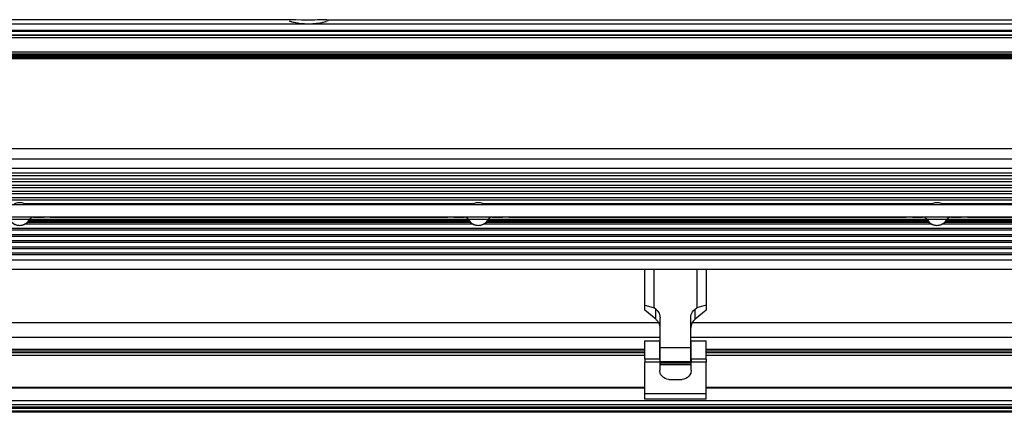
# Model space of a CAD drawing. Header units: millimetres. Extents: x -960 to 506, y 235 to 390.
# Tile 9 of 32: x -641 to -319, y 240 to 369. Entities that reach past the tile are written whole.
import ezdxf

# ---------------------------------------------------------------- set-up
doc = ezdxf.new("R2010")
doc.units = ezdxf.units.MM

# ---------------------------------------------------------------- blocks, each defined once
blk = doc.blocks.new('Gehaeuseblech-oben-S120__20', base_point=(-821.22, 264.82))
at = {"color": 1, "linetype": 'Continuous'}
for p, q in [((-284.23, 326.47), (-816.81, 326.47)), ((-431.63, 269.63), (-821.09, 269.63)), ((8.37, 269.63), (-420.65, 269.63)), ((-431.14, 264.82), (-821.22, 264.82)), ((8.86, 264.82), (-421.14, 264.82))]:
    blk.add_line(p, q, dxfattribs=at)
blk = doc.blocks.new('Fuehrung-S120__22', base_point=(-777.14, 355.87))
at = {"color": 7, "linetype": 'Continuous'}
for p, q in [((-551.83, 368.62), (-777.14, 368.62)), ((-552.47, 368.26), (-552.32, 368.2)), ((-552.09, 368.62), (-552.32, 368.61)), ((-552.32, 368.2), (-552.09, 368.11)), ((-551.83, 368.62), (-552.09, 368.62)), ((-551.89, 368.04), (-551.74, 368)), ((-551.53, 368.62), (-551.83, 368.62)), ((-551.74, 368), (-551.58, 367.95)), ((-551.58, 367.95), (-551.22, 367.86)), ((-551.16, 368.61), (-551.53, 368.62)), ((-551.22, 367.86), (-550.82, 367.77)), ((-550.3, 368.58), (-551.16, 368.61)), ((-550.82, 367.77), (-550.38, 367.68)), ((-550.38, 367.68), (-550.15, 367.63)), ((-548.49, 368.52), (-550.3, 368.58)), ((-550.15, 367.63), (-549.91, 367.59)), ((-549.91, 367.59), (-549.68, 367.56)), ((-549.68, 367.56), (-549.27, 367.5)), ((-549.27, 367.5), (-548.74, 367.43)), ((-548.74, 367.43), (-548.6, 367.42)), ((-548.6, 367.42), (-548.18, 367.38)), ((-547.63, 368.5), (-548.49, 368.52)), ((-548.18, 367.38), (-548.04, 367.37)), ((-548.04, 367.37), (-547.61, 367.34)), ((-547.03, 368.49), (-547.63, 368.5)), ((-547.61, 367.34), (-547.46, 367.33)), ((-547.46, 367.33), (-547.03, 367.31)), ((-546.15, 368.48), (-547.03, 368.49)), ((-547.03, 367.31), (-546.87, 367.3)), ((-546.87, 367.3), (-546.51, 367.29)), ((-546.51, 367.29), (-546.14, 367.29)), ((-544.95, 368.49), (-546.15, 368.48)), ((-546.14, 367.29), (-545.85, 367.29)), ((-545.85, 367.29), (-545.63, 367.3)), ((-545.63, 367.3), (-545.26, 367.31)), ((-545.26, 367.31), (-545.12, 367.31)), ((-545.12, 367.31), (-544.82, 367.33)), ((-544.1, 368.51), (-544.95, 368.49)), ((-544.82, 367.33), (-544.68, 367.34)), ((-544.68, 367.34), (-544.24, 367.37)), ((-544.24, 367.37), (-544.1, 367.38)), ((-543.25, 368.54), (-544.1, 368.51)), ((-544.1, 367.38), (-543.68, 367.42)), ((-543.68, 367.42), (-543.41, 367.45)), ((-543.41, 367.45), (-543.02, 367.5)), ((-541.33, 368.61), (-543.25, 368.54)), ((-543.02, 367.5), (-542.88, 367.52)), ((-542.88, 367.52), (-542.62, 367.55)), ((-542.62, 367.55), (-542.37, 367.59)), ((-542.37, 367.59), (-542.03, 367.65)), ((-542.03, 367.65), (-541.68, 367.72)), ((-541.68, 367.72), (-541.47, 367.77)), ((-541.47, 367.77), (-541.26, 367.81)), ((-540.8, 368.62), (-541.33, 368.61)), ((-541.26, 367.81), (-540.88, 367.91)), ((-540.88, 367.91), (-540.55, 368)), ((-540.44, 368.62), (-540.8, 368.62)), ((-540.55, 368), (-540.29, 368.08)), ((-540.2, 368.62), (-540.44, 368.62)), ((-540.44, 368.62), (-211.83, 368.62)), ((-539.91, 368.22), (-539.74, 368.3)), ((-777.14, 363.73), (364.86, 363.73)), ((-267.7, 355.87), (-777.14, 355.87))]:
    blk.add_line(p, q, dxfattribs=at)
at = {"color": 1, "linetype": 'Continuous'}
for p, q in [((364.86, 367.22), (-777.14, 367.22)), ((364.86, 365.07), (-777.14, 365.07)), ((364.86, 364.79), (-777.14, 364.79)), ((-777.14, 363.73), (364.86, 363.73)), ((364.86, 363.49), (-777.14, 363.49)), ((-777.14, 357.14), (-267.19, 357.14)), ((-777.14, 356.72), (-267.46, 356.72)), ((-777.14, 356.37), (-267.59, 356.37))]:
    blk.add_line(p, q, dxfattribs=at)
blk = doc.blocks.new('Gehäuserahmen-lang__24', base_point=(-815.18, 240.37))
at = {"color": 1, "linetype": 'Continuous'}
for p, q in [((402.89, 240.58), (-815.18, 240.58)), ((355.36, 240.37), (-815.18, 240.37))]:
    blk.add_line(p, q, dxfattribs=at)
at = {"color": 7, "linetype": 'Continuous'}
blk.add_line((355.36, 240.37), (-706.68, 240.37), dxfattribs=at)
blk = doc.blocks.new('Rahmen-lang-S120__25', base_point=(-815.18, 260.47))
at = {"color": 7, "linetype": 'Continuous'}
for p, q in [((-815.18, 260.97), (-436.14, 260.97)), ((-431.29, 260.97), (-431.14, 260.97)), ((-416.14, 260.97), (3.86, 260.97))]:
    blk.add_line(p, q, dxfattribs=at)
at = {"color": 1, "linetype": 'Continuous'}
for p, q in [((-815.18, 260.47), (-436.14, 260.47)), ((-431.29, 260.47), (-431.14, 260.47)), ((-416.14, 260.47), (3.86, 260.47))]:
    blk.add_line(p, q, dxfattribs=at)
blk = doc.blocks.new('Dekorleiste-S120_1__26', base_point=(-777.14, 357.16))
at = {"color": 1, "linetype": 'Continuous'}
for p, q in [((-777.14, 362.83), (364.86, 362.83)), ((-777.14, 358.1), (-266.04, 358.1)), ((-777.14, 357.5), (-266.85, 357.5)), ((-267.18, 357.16), (-777.14, 357.16))]:
    blk.add_line(p, q, dxfattribs=at)
at = {"color": 7, "linetype": 'Continuous'}
blk.add_line((-777.14, 362.83), (364.86, 362.83), dxfattribs=at)
blk = doc.blocks.new('Rahmendeckel-bearb__1__27', base_point=(-815.18, 240.76))
at = {"color": 7, "linetype": 'Continuous'}
for p, q in [((-436.14, 259.77), (-815.18, 259.77)), ((-431.14, 259.77), (-431.29, 259.77)), ((3.86, 259.77), (-416.14, 259.77)), ((-815.18, 240.76), (402.89, 240.76))]:
    blk.add_line(p, q, dxfattribs=at)
at = {"color": 1, "linetype": 'Continuous'}
for p, q in [((-814.64, 259.08), (-436.14, 259.08)), ((-431.29, 259.08), (-431.14, 259.08)), ((-416.14, 259.08), (3.86, 259.08)), ((-436.14, 248.47), (-814.64, 248.47)), ((-436.14, 248.26), (-814.64, 248.26)), ((3.86, 248.47), (-416.14, 248.47)), ((3.86, 248.26), (-416.14, 248.26)), ((-814.64, 244.27), (402.36, 244.27)), ((402.36, 242.8), (-814.64, 242.8)), ((402.36, 242.01), (-814.64, 242.01)), ((402.36, 241.58), (-814.64, 241.58)), ((402.36, 240.78), (-814.64, 240.78))]:
    blk.add_line(p, q, dxfattribs=at)
blk = doc.blocks.new('Scharnierband__32', base_point=(-436.14, 256))
at = {"color": 7, "linetype": 'Continuous'}
for p, q in [((-436.14, 275.36), (-436.14, 287.23)), ((-433.14, 274.54), (-433.14, 287.04)), ((-419.14, 287.04), (-419.14, 274.54)), ((-416.14, 287.23), (-416.14, 275.36)), ((-436.14, 273.79), (-436.14, 275.36)), ((-436.14, 275.36), (-433.45, 274.62)), ((-432.61, 270.81), (-436.14, 273.79)), ((-433.45, 274.62), (-433.14, 274.54)), ((-432.61, 274.1), (-433.14, 274.54)), ((-432.61, 274.1), (-432.45, 273.97)), ((-432.45, 273.97), (-432.08, 273.59)), ((-420.21, 273.59), (-419.83, 273.97)), ((-419.83, 273.97), (-419.68, 274.1)), ((-419.68, 274.1), (-419.14, 274.54)), ((-416.14, 273.79), (-419.68, 270.81)), ((-416.14, 275.36), (-419.14, 274.54)), ((-416.14, 275.36), (-416.14, 273.79)), ((-432.08, 273.59), (-431.77, 273.19)), ((-431.77, 273.19), (-431.51, 272.75)), ((-431.51, 272.75), (-431.32, 272.3)), ((-431.32, 272.3), (-431.2, 271.83)), ((-431.2, 271.83), (-431.14, 271.23)), ((-431.14, 261.48), (-431.14, 271.23)), ((-421.14, 271.23), (-421.09, 271.83)), ((-421.14, 261.48), (-421.14, 271.23)), ((-421.09, 271.83), (-420.97, 272.3)), ((-420.97, 272.3), (-420.78, 272.75)), ((-420.78, 272.75), (-420.52, 273.19)), ((-420.52, 273.19), (-420.21, 273.59)), ((-431.14, 256.89), (-431.14, 261.48)), ((-421.14, 256.89), (-421.14, 261.48)), ((-431.14, 256.89), (-431.14, 256.5)), ((-431.14, 256.5), (-431.14, 256)), ((-431.14, 256), (-421.14, 256)), ((-421.14, 256.89), (-421.14, 256.5)), ((-421.14, 256.5), (-421.14, 256))]:
    blk.add_line(p, q, dxfattribs=at)
at = {"color": 1, "linetype": 'Continuous'}
for p, q in [((-432.61, 270.81), (-432.61, 274.1)), ((-419.68, 270.81), (-419.68, 274.1)), ((-421.14, 261.48), (-431.14, 261.48)), ((-421.14, 256.89), (-431.14, 256.89)), ((-431.14, 256.5), (-421.14, 256.5))]:
    blk.add_line(p, q, dxfattribs=at)
at = {"color": 7, "linetype": 'Continuous'}
for points in [[(-431.14, 267.82), (-431.24, 268.64), (-431.52, 269.44), (-431.99, 270.17), (-432.61, 270.81)], [(-419.68, 270.81), (-420.3, 270.17), (-420.76, 269.44), (-421.05, 268.64), (-421.14, 267.82)]]:
    blk.add_spline(points, degree=3, dxfattribs=at)
blk = doc.blocks.new('Zapfenschraube__33', base_point=(-421.14, 257.62))
at = {"color": 7, "linetype": 'Continuous'}
for p, q in [((-420.99, 261.62), (-421.14, 261.62)), ((-420.99, 257.62), (-421.14, 257.62))]:
    blk.add_line(p, q, dxfattribs=at)
blk = doc.blocks.new('Scharnier-Lager__34', base_point=(-436.14, 244.62))
at = {"color": 7, "linetype": 'Continuous'}
for p, q in [((-436.14, 257.69), (-436.14, 263.72)), ((-436.14, 263.72), (-431.29, 263.72)), ((-431.29, 257.69), (-431.29, 263.72)), ((-420.99, 257.69), (-420.99, 263.72)), ((-420.99, 263.72), (-416.14, 263.72)), ((-416.14, 257.69), (-416.14, 263.72)), ((-436.14, 257.69), (-436.14, 256.72)), ((-431.29, 257.69), (-431.29, 256.72)), ((-420.99, 257.69), (-420.99, 256.72)), ((-416.14, 257.69), (-416.14, 256.72)), ((-436.14, 246.41), (-436.14, 256.72)), ((-431.29, 256.72), (-431.29, 254.12)), ((-420.99, 254.12), (-420.99, 256.72)), ((-416.14, 246.41), (-416.14, 256.72)), ((-431.28, 253.81), (-431.29, 254.12)), ((-431.15, 253.2), (-431.28, 253.81)), ((-430.89, 252.62), (-431.15, 253.2)), ((-430.52, 252.12), (-430.89, 252.62)), ((-430.06, 251.7), (-430.52, 252.12)), ((-429.51, 251.38), (-430.06, 251.7)), ((-428.92, 251.19), (-429.51, 251.38)), ((-428.29, 251.12), (-428.92, 251.19)), ((-423.37, 251.19), (-423.99, 251.12)), ((-422.77, 251.38), (-423.37, 251.19)), ((-422.23, 251.7), (-422.77, 251.38)), ((-421.76, 252.12), (-422.23, 251.7)), ((-421.4, 252.62), (-421.76, 252.12)), ((-421.14, 253.2), (-421.4, 252.62)), ((-421.01, 253.81), (-421.14, 253.2)), ((-420.99, 254.12), (-421.01, 253.81)), ((-428.29, 251.12), (-423.99, 251.12)), ((-436.14, 244.62), (-436.14, 246.41)), ((-416.14, 244.62), (-416.14, 246.41)), ((-416.14, 244.62), (-436.14, 244.62))]:
    blk.add_line(p, q, dxfattribs=at)
at = {"color": 1, "linetype": 'Continuous'}
for p, q in [((-431.29, 257.69), (-436.14, 257.69)), ((-416.14, 257.69), (-420.99, 257.69)), ((-431.29, 256.72), (-436.14, 256.72)), ((-416.14, 256.72), (-420.99, 256.72)), ((-416.14, 246.41), (-436.14, 246.41))]:
    blk.add_line(p, q, dxfattribs=at)
blk = doc.blocks.new('Scharnier-kpl___35', base_point=(-436.14, 244.62))
for name, p in [('Scharnierband__32', (-436.14, 256)), ('Scharnier-Lager__34', (-436.14, 244.62)), ('Zapfenschraube__33', (-421.14, 257.62))]:
    blk.add_blockref(name, p)
blk = doc.blocks.new('Gehaeuse-kpl_-S120__46', base_point=(-877.34, 235.31))
for name, p in [('Fuehrung-S120__22', (-777.14, 355.87)), ('Dekorleiste-S120_1__26', (-777.14, 357.16)), ('Gehaeuseblech-oben-S120__20', (-821.22, 264.82)), ('Scharnier-kpl___35', (-436.14, 244.62)), ('Rahmen-lang-S120__25', (-815.18, 260.47)), ('Rahmendeckel-bearb__1__27', (-815.18, 240.76)), ('Gehäuserahmen-lang__24', (-815.18, 240.37))]:
    blk.add_blockref(name, p)
blk = doc.blocks.new('Haltebuegel__47', base_point=(-902.62, 286.83))
at = {"color": 7, "linetype": 'Continuous'}
for p, q in [((-806.62, 323.13), (-219.2, 323.13)), ((-637.54, 303.08), (-493.7, 303.08)), ((-487.54, 303.08), (-343.7, 303.08)), ((-337.54, 303.08), (-226.11, 303.08)), ((-806.62, 287.11), (-219.03, 287.11))]:
    blk.add_line(p, q, dxfattribs=at)
at = {"color": 1, "linetype": 'Continuous'}
for p, q in [((-806.62, 320.13), (-222.44, 320.13)), ((-223.8, 318.44), (-806.62, 318.44)), ((-806.62, 317.78), (-224.27, 317.78)), ((-225.08, 316.48), (-806.62, 316.48)), ((-806.62, 315.82), (-225.45, 315.82)), ((-226.13, 314.44), (-806.62, 314.44)), ((-806.62, 313.78), (-226.41, 313.78)), ((-226.9, 312.48), (-806.62, 312.48)), ((-806.62, 311.82), (-227.12, 311.82)), ((-226.86, 310.44), (-806.62, 310.44)), ((-806.62, 309.78), (-226.16, 309.78)), ((-492.22, 308.48), (-639.02, 308.48)), ((-342.22, 308.48), (-489.02, 308.48)), ((-224.76, 308.48), (-339.02, 308.48)), ((-493.47, 302.78), (-637.77, 302.78)), ((-493.88, 303.38), (-637.36, 303.38)), ((-343.47, 302.78), (-487.77, 302.78)), ((-343.88, 303.38), (-487.36, 303.38)), ((-226.5, 302.78), (-337.77, 302.78)), ((-225.71, 303.38), (-337.36, 303.38)), ((-806.62, 300.48), (-227.62, 300.48)), ((-227.47, 299.82), (-806.62, 299.82)), ((-492.19, 301.78), (-639.05, 301.78)), ((-638.09, 302.44), (-493.15, 302.44)), ((-342.19, 301.78), (-489.05, 301.78)), ((-488.09, 302.44), (-343.15, 302.44)), ((-227.83, 301.78), (-339.05, 301.78)), ((-338.09, 302.44), (-226.96, 302.44)), ((-806.62, 298.44), (-227.09, 298.44)), ((-226.87, 297.78), (-806.62, 297.78)), ((-806.62, 296.48), (-226.37, 296.48)), ((-226.08, 295.82), (-806.62, 295.82)), ((-806.62, 294.44), (-225.39, 294.44)), ((-225.02, 293.78), (-806.62, 293.78)), ((-806.62, 292.48), (-224.19, 292.48)), ((-223.72, 291.82), (-806.62, 291.82)), ((-806.62, 290.13), (-222.34, 290.13)), ((-806.62, 287.11), (-219.03, 287.11))]:
    blk.add_line(p, q, dxfattribs=at)
blk = doc.blocks.new('Tragblech__53', base_point=(-802.62, 301.41))
at = {"color": 7, "linetype": 'Continuous'}
for p, q in [((-802.62, 304.13), (-802.54, 306.13)), ((-801.74, 306.13), (-782.06, 306.15)), ((-770.9, 307.11), (-770.89, 307.99)), ((-770.9, 306.07), (-770.9, 307.11)), ((-770.9, 304.74), (-770.9, 306.07)), ((-770.89, 308.26), (-225.44, 308.28)), ((-770.89, 307.99), (-770.89, 308.26)), ((-225.28, 308.28), (-225.44, 308.28)), ((-225.44, 306.23), (-223.84, 306.23)), ((-225.44, 306.23), (-225.28, 306.18)), ((-225.28, 306.18), (-225.44, 306.23)), ((-224.58, 308.28), (-225.1, 308.28)), ((-225.03, 306.18), (-223.84, 306.23)), ((-223.84, 306.23), (-225.03, 306.18)), ((-782.06, 304.15), (-801.74, 304.13)), ((-799.62, 304.13), (-771.12, 304.13)), ((-770.89, 304.37), (-770.9, 304.74)), ((-768.62, 304.13), (-765.18, 304.13)), ((-756.06, 304.14), (-752.62, 304.13)), ((-750.12, 304.13), (-651.12, 304.13)), ((-648.62, 304.13), (-645.18, 304.14)), ((-636.06, 304.13), (-632.62, 304.13)), ((-630.12, 304.13), (-501.12, 304.13)), ((-498.62, 304.13), (-495.18, 304.14)), ((-486.06, 304.14), (-482.62, 304.13)), ((-480.12, 304.13), (-351.12, 304.13)), ((-348.62, 304.13), (-345.18, 304.13)), ((-336.06, 304.13), (-332.62, 304.13)), ((-330.12, 304.13), (-224.75, 304.13)), ((-225.44, 304.18), (-225.28, 304.18)), ((-225.1, 304.18), (-224.75, 304.13))]:
    blk.add_line(p, q, dxfattribs=at)
at = {"color": 1, "linetype": 'Continuous'}
for p, q in [((-801.74, 304.13), (-801.74, 306.13)), ((-782.06, 306.15), (-782.06, 304.15)), ((-771.45, 306.16), (-771.45, 304.16)), ((-771.45, 304.16), (-771.45, 306.16)), ((-225.28, 308.28), (-225.28, 306.18)), ((-225.28, 306.18), (-225.28, 304.18)), ((-225.1, 308.28), (-225.03, 306.18)), ((-225.03, 306.18), (-225.1, 304.18)), ((-225.44, 304.18), (-770.89, 304.16))]:
    blk.add_line(p, q, dxfattribs=at)
at = {"color": 7, "linetype": 'Continuous'}
for points in [[(-801.74, 306.13), (-802.11, 306.13), (-802.39, 306.13), (-802.52, 306.13), (-802.54, 306.13)], [(-771.45, 306.16), (-774.38, 306.16), (-777.19, 306.16), (-779.78, 306.16), (-782.06, 306.15)], [(-771.45, 306.16), (-771.3, 306.16), (-771.18, 306.16), (-770.99, 306.11), (-770.9, 306.07)], [(-758.66, 308.28), (-759.27, 308.59), (-759.94, 308.78), (-760.62, 308.84), (-761.31, 308.78), (-761.97, 308.59), (-762.58, 308.28)], [(-638.66, 308.28), (-639.27, 308.59), (-639.94, 308.78), (-640.62, 308.84), (-641.31, 308.78), (-641.97, 308.59), (-642.58, 308.28)], [(-488.66, 308.28), (-489.27, 308.59), (-489.94, 308.78), (-490.62, 308.84), (-491.31, 308.78), (-491.97, 308.59), (-492.58, 308.28)], [(-338.66, 308.28), (-339.27, 308.59), (-339.94, 308.78), (-340.62, 308.84), (-341.31, 308.78), (-341.97, 308.59), (-342.58, 308.28)], [(-225.44, 308.28), (-225.44, 308.26), (-225.47, 308.06), (-225.49, 307.69), (-225.51, 307.26), (-225.52, 306.77), (-225.52, 306.24), (-225.52, 305.71), (-225.51, 305.21), (-225.49, 304.78), (-225.47, 304.41), (-225.44, 304.21), (-225.44, 304.18)], [(-225.28, 308.28), (-225.19, 308.28), (-225.1, 308.28)], [(-225.28, 306.18), (-225.15, 306.18), (-225.03, 306.18)], [(-225.28, 306.18), (-225.15, 306.18), (-225.03, 306.18)], [(-799.62, 304.13), (-800.4, 304.13), (-801.12, 304.13), (-801.74, 304.13), (-802.22, 304.13), (-802.52, 304.13), (-802.62, 304.13), (-802.6, 304.13), (-802.43, 304.13), (-802.1, 304.13), (-801.74, 304.13)], [(-771.45, 304.16), (-774.38, 304.16), (-777.19, 304.16), (-779.78, 304.16), (-782.06, 304.15)], [(-771.45, 304.16), (-771.23, 304.14), (-771.12, 304.13), (-771, 304.14), (-770.89, 304.16)], [(-771.12, 304.13), (-771, 304.14), (-770.89, 304.16), (-770.81, 304.14), (-770.73, 304.13)], [(-768.62, 304.13), (-769.14, 304.13), (-769.62, 304.13), (-770.03, 304.13), (-770.35, 304.13), (-770.61, 304.13), (-770.73, 304.13)], [(-763.86, 303.35), (-764.1, 303.68), (-764.42, 303.92), (-764.78, 304.08), (-765.18, 304.13)], [(-763.86, 303.35), (-764.1, 303.68), (-764.42, 303.92), (-764.78, 304.08), (-765.18, 304.13)], [(-763.86, 303.35), (-764.1, 303.68), (-764.42, 303.92), (-764.78, 304.08), (-765.18, 304.13)], [(-763.86, 303.35), (-763.41, 302.71), (-762.83, 302.17), (-762.16, 301.77), (-761.41, 301.52), (-760.62, 301.43), (-759.84, 301.52), (-759.09, 301.77), (-758.41, 302.17), (-757.83, 302.71), (-757.38, 303.36)], [(-763.86, 303.35), (-763.41, 302.71), (-762.83, 302.17), (-762.16, 301.77), (-761.41, 301.52), (-760.62, 301.43), (-759.84, 301.52), (-759.09, 301.77), (-758.41, 302.17), (-757.83, 302.71), (-757.38, 303.36)], [(-763.86, 303.35), (-763.41, 302.71), (-762.83, 302.17), (-762.16, 301.77), (-761.41, 301.52), (-760.62, 301.43), (-759.84, 301.52), (-759.09, 301.77), (-758.41, 302.17), (-757.83, 302.71), (-757.38, 303.36)], [(-756.06, 304.14), (-756.46, 304.09), (-756.83, 303.93), (-757.14, 303.68), (-757.38, 303.36)], [(-756.06, 304.14), (-756.46, 304.09), (-756.83, 303.93), (-757.14, 303.68), (-757.38, 303.36)], [(-756.06, 304.14), (-756.46, 304.09), (-756.83, 303.93), (-757.14, 303.68), (-757.38, 303.36)], [(-750.62, 304.13), (-750.65, 304.13), (-750.84, 304.13), (-751.2, 304.13), (-751.62, 304.13), (-752.1, 304.13), (-752.62, 304.13)], [(-750.62, 304.13), (-750.52, 304.13), (-750.37, 304.13), (-750.22, 304.13), (-750.12, 304.13)], [(-651.12, 304.13), (-651.02, 304.13), (-650.87, 304.13), (-650.79, 304.13), (-650.72, 304.13), (-650.65, 304.13), (-650.64, 304.13)], [(-648.62, 304.13), (-649.14, 304.13), (-649.62, 304.13), (-650.04, 304.13), (-650.41, 304.13), (-650.61, 304.13), (-650.64, 304.13)], [(-643.86, 303.36), (-644.1, 303.68), (-644.42, 303.93), (-644.78, 304.09), (-645.18, 304.14)], [(-643.86, 303.36), (-644.1, 303.68), (-644.42, 303.93), (-644.78, 304.09), (-645.18, 304.14)], [(-643.86, 303.36), (-644.1, 303.68), (-644.42, 303.93), (-644.78, 304.09), (-645.18, 304.14)], [(-643.86, 303.36), (-643.41, 302.71), (-642.83, 302.17), (-642.16, 301.77), (-641.41, 301.52), (-640.62, 301.43), (-639.84, 301.52), (-639.12, 301.76), (-638.45, 302.16), (-637.82, 302.74), (-637.38, 303.35)], [(-643.86, 303.36), (-643.41, 302.71), (-642.83, 302.17), (-642.16, 301.77), (-641.41, 301.52), (-640.62, 301.43), (-639.84, 301.52), (-639.12, 301.76), (-638.45, 302.16), (-637.82, 302.74), (-637.38, 303.35)], [(-643.86, 303.36), (-643.41, 302.71), (-642.83, 302.17), (-642.16, 301.77), (-641.41, 301.52), (-640.62, 301.43), (-639.84, 301.52), (-639.12, 301.76), (-638.45, 302.16), (-637.82, 302.74), (-637.38, 303.35)], [(-636.06, 304.13), (-636.46, 304.08), (-636.83, 303.92), (-637.14, 303.68), (-637.38, 303.35)], [(-636.06, 304.13), (-636.46, 304.08), (-636.83, 303.92), (-637.14, 303.68), (-637.38, 303.35)], [(-636.06, 304.13), (-636.46, 304.08), (-636.83, 303.92), (-637.14, 303.68), (-637.38, 303.35)], [(-630.62, 304.13), (-630.65, 304.13), (-630.84, 304.13), (-631.2, 304.13), (-631.62, 304.13), (-632.1, 304.13), (-632.62, 304.13)], [(-630.62, 304.13), (-630.52, 304.13), (-630.37, 304.13), (-630.28, 304.13), (-630.12, 304.13)], [(-501.12, 304.13), (-501.02, 304.13), (-500.87, 304.13), (-500.79, 304.13), (-500.72, 304.13), (-500.65, 304.13), (-500.64, 304.13)], [(-498.62, 304.13), (-499.14, 304.13), (-499.62, 304.13), (-500.04, 304.13), (-500.41, 304.13), (-500.61, 304.13), (-500.64, 304.13)], [(-493.86, 303.35), (-494.1, 303.68), (-494.42, 303.93), (-494.83, 304.09), (-495.18, 304.14)], [(-493.86, 303.35), (-494.1, 303.68), (-494.42, 303.93), (-494.83, 304.09), (-495.18, 304.14)], [(-493.86, 303.35), (-494.1, 303.68), (-494.42, 303.93), (-494.83, 304.09), (-495.18, 304.14)], [(-493.86, 303.35), (-493.41, 302.71), (-492.83, 302.17), (-492.16, 301.77), (-491.41, 301.52), (-490.62, 301.43), (-489.84, 301.52), (-489.09, 301.77), (-488.41, 302.17), (-487.83, 302.71), (-487.38, 303.35)], [(-493.86, 303.35), (-493.41, 302.71), (-492.83, 302.17), (-492.16, 301.77), (-491.41, 301.52), (-490.62, 301.43), (-489.84, 301.52), (-489.09, 301.77), (-488.41, 302.17), (-487.83, 302.71), (-487.38, 303.35)], [(-493.86, 303.35), (-493.41, 302.71), (-492.83, 302.17), (-492.16, 301.77), (-491.41, 301.52), (-490.62, 301.43), (-489.84, 301.52), (-489.09, 301.77), (-488.41, 302.17), (-487.83, 302.71), (-487.38, 303.35)], [(-486.06, 304.14), (-486.41, 304.09), (-486.83, 303.92), (-487.14, 303.68), (-487.38, 303.35)], [(-486.06, 304.14), (-486.41, 304.09), (-486.83, 303.92), (-487.14, 303.68), (-487.38, 303.35)], [(-486.06, 304.14), (-486.41, 304.09), (-486.83, 303.92), (-487.14, 303.68), (-487.38, 303.35)], [(-480.62, 304.13), (-480.65, 304.13), (-480.84, 304.13), (-481.2, 304.13), (-481.62, 304.13), (-482.1, 304.13), (-482.62, 304.13)], [(-480.62, 304.13), (-480.52, 304.13), (-480.37, 304.13), (-480.22, 304.13), (-480.12, 304.13)], [(-351.12, 304.13), (-351.02, 304.13), (-350.87, 304.13), (-350.79, 304.13), (-350.72, 304.13), (-350.65, 304.13), (-350.64, 304.13)], [(-348.62, 304.13), (-349.14, 304.13), (-349.62, 304.13), (-350.04, 304.13), (-350.41, 304.13), (-350.61, 304.13), (-350.64, 304.13)], [(-343.86, 303.35), (-344.1, 303.68), (-344.42, 303.93), (-344.78, 304.09), (-345.18, 304.13)], [(-343.86, 303.35), (-344.1, 303.68), (-344.42, 303.93), (-344.78, 304.09), (-345.18, 304.13)], [(-343.86, 303.35), (-344.1, 303.68), (-344.42, 303.93), (-344.78, 304.09), (-345.18, 304.13)], [(-343.86, 303.35), (-343.41, 302.71), (-342.83, 302.17), (-342.16, 301.77), (-341.41, 301.52), (-340.62, 301.43), (-339.84, 301.52), (-339.09, 301.77), (-338.41, 302.17), (-337.83, 302.71), (-337.38, 303.35)], [(-343.86, 303.35), (-343.41, 302.71), (-342.83, 302.17), (-342.16, 301.77), (-341.41, 301.52), (-340.62, 301.43), (-339.84, 301.52), (-339.09, 301.77), (-338.41, 302.17), (-337.83, 302.71), (-337.38, 303.35)], [(-343.86, 303.35), (-343.41, 302.71), (-342.83, 302.17), (-342.16, 301.77), (-341.41, 301.52), (-340.62, 301.43), (-339.84, 301.52), (-339.09, 301.77), (-338.41, 302.17), (-337.83, 302.71), (-337.38, 303.35)], [(-336.06, 304.13), (-336.46, 304.08), (-336.83, 303.92), (-337.14, 303.68), (-337.38, 303.35)], [(-336.06, 304.13), (-336.46, 304.08), (-336.83, 303.92), (-337.14, 303.68), (-337.38, 303.35)], [(-336.06, 304.13), (-336.46, 304.08), (-336.83, 303.92), (-337.14, 303.68), (-337.38, 303.35)], [(-330.62, 304.13), (-330.65, 304.13), (-330.84, 304.13), (-331.2, 304.13), (-331.62, 304.13), (-332.1, 304.13), (-332.62, 304.13)], [(-330.62, 304.13), (-330.52, 304.13), (-330.37, 304.13), (-330.22, 304.13), (-330.12, 304.13)], [(-225.28, 304.18), (-225.19, 304.18), (-225.1, 304.18)]]:
    blk.add_spline(points, degree=3, dxfattribs=at)
at = {"color": 1, "linetype": 'Continuous'}
for points in [[(-756.06, 304.14), (-756.23, 304.14), (-756.57, 304.14), (-757.06, 304.15), (-757.78, 304.15), (-758.64, 304.15), (-759.61, 304.15), (-760.62, 304.15), (-761.64, 304.15), (-762.6, 304.15), (-763.46, 304.15), (-764.18, 304.15), (-764.67, 304.14), (-765.02, 304.13), (-765.18, 304.13)], [(-763.86, 303.35), (-764.1, 303.68), (-764.42, 303.92), (-764.78, 304.08), (-765.18, 304.13)], [(-757.38, 303.36), (-757.49, 303.36), (-757.81, 303.37), (-758.33, 303.37), (-759, 303.37), (-759.78, 303.37), (-760.62, 303.37), (-761.46, 303.37), (-762.24, 303.37), (-762.91, 303.37), (-763.43, 303.37), (-763.75, 303.36), (-763.86, 303.35)], [(-763.86, 303.35), (-763.48, 302.78), (-763.04, 302.35), (-762.54, 301.97), (-761.95, 301.69), (-761.28, 301.5), (-760.62, 301.44)], [(-760.62, 301.44), (-759.96, 301.5), (-759.29, 301.69), (-758.7, 301.97), (-758.2, 302.35), (-757.76, 302.78), (-757.38, 303.36)], [(-756.06, 304.14), (-756.46, 304.09), (-756.83, 303.93), (-757.14, 303.68), (-757.38, 303.36)], [(-636.06, 304.13), (-636.23, 304.13), (-636.57, 304.14), (-637.06, 304.15), (-637.78, 304.15), (-638.64, 304.15), (-639.61, 304.15), (-640.62, 304.15), (-641.64, 304.15), (-642.6, 304.15), (-643.46, 304.15), (-644.18, 304.15), (-644.67, 304.14), (-645.02, 304.14), (-645.18, 304.14)], [(-643.86, 303.36), (-644.1, 303.68), (-644.42, 303.93), (-644.78, 304.09), (-645.18, 304.14)], [(-637.38, 303.35), (-637.49, 303.36), (-637.81, 303.37), (-638.33, 303.37), (-639, 303.37), (-639.78, 303.37), (-640.62, 303.37), (-641.46, 303.37), (-642.24, 303.37), (-642.91, 303.37), (-643.43, 303.37), (-643.75, 303.36), (-643.86, 303.36)], [(-643.86, 303.36), (-643.48, 302.78), (-643.04, 302.35), (-642.54, 301.97), (-641.95, 301.69), (-641.28, 301.5), (-640.62, 301.44)], [(-640.62, 301.44), (-639.96, 301.5), (-639.33, 301.68), (-638.74, 301.96), (-638.2, 302.35), (-637.74, 302.82), (-637.38, 303.35)], [(-636.06, 304.13), (-636.46, 304.08), (-636.83, 303.92), (-637.14, 303.68), (-637.38, 303.35)], [(-486.06, 304.14), (-486.18, 304.14), (-486.51, 304.15), (-487.06, 304.15), (-487.78, 304.15), (-488.64, 304.15), (-489.61, 304.15), (-490.62, 304.15), (-491.64, 304.15), (-492.6, 304.15), (-493.46, 304.15), (-494.19, 304.15), (-494.73, 304.15), (-495.07, 304.15), (-495.18, 304.14)], [(-493.86, 303.35), (-494.1, 303.68), (-494.42, 303.93), (-494.83, 304.09), (-495.18, 304.14)], [(-487.38, 303.35), (-487.49, 303.36), (-487.81, 303.37), (-488.33, 303.37), (-489, 303.37), (-489.78, 303.37), (-490.62, 303.37), (-491.46, 303.37), (-492.24, 303.37), (-492.91, 303.37), (-493.43, 303.37), (-493.75, 303.36), (-493.86, 303.35)], [(-493.86, 303.35), (-493.48, 302.78), (-493.04, 302.35), (-492.54, 301.97), (-491.95, 301.69), (-491.28, 301.5), (-490.62, 301.44)], [(-490.62, 301.44), (-489.96, 301.5), (-489.29, 301.69), (-488.7, 301.97), (-488.2, 302.35), (-487.76, 302.78), (-487.38, 303.35)], [(-486.06, 304.14), (-486.41, 304.09), (-486.83, 303.92), (-487.14, 303.68), (-487.38, 303.35)], [(-336.06, 304.13), (-336.23, 304.13), (-336.57, 304.14), (-337.06, 304.15), (-337.78, 304.15), (-338.64, 304.15), (-339.61, 304.15), (-340.62, 304.15), (-341.64, 304.15), (-342.6, 304.15), (-343.46, 304.15), (-344.18, 304.15), (-344.67, 304.14), (-345.02, 304.14), (-345.18, 304.13)], [(-343.86, 303.35), (-344.1, 303.68), (-344.42, 303.93), (-344.78, 304.09), (-345.18, 304.13)], [(-337.38, 303.35), (-337.49, 303.36), (-337.81, 303.37), (-338.33, 303.37), (-339, 303.37), (-339.78, 303.37), (-340.62, 303.37), (-341.46, 303.37), (-342.24, 303.37), (-342.91, 303.37), (-343.43, 303.37), (-343.75, 303.36), (-343.86, 303.35)], [(-343.86, 303.35), (-343.48, 302.78), (-343.04, 302.35), (-342.54, 301.97), (-341.95, 301.69), (-341.28, 301.5), (-340.62, 301.44)], [(-340.62, 301.44), (-339.96, 301.5), (-339.29, 301.69), (-338.7, 301.97), (-338.2, 302.35), (-337.76, 302.78), (-337.38, 303.35)], [(-336.06, 304.13), (-336.46, 304.08), (-336.83, 303.92), (-337.14, 303.68), (-337.38, 303.35)]]:
    blk.add_spline(points, degree=3, dxfattribs=at)
blk = doc.blocks.new('Tragblech-geschweisst__56', base_point=(-802.62, 282.59))
blk.add_blockref('Tragblech__53', (-802.62, 301.41))
blk = doc.blocks.new('Haltebuegel-MAN-S120__69', base_point=(-960.38, 261.68))
for name, p in [('Tragblech-geschweisst__56', (-802.62, 282.59)), ('Haltebuegel__47', (-902.62, 286.83))]:
    blk.add_blockref(name, p)
blk = doc.blocks.new('S120_1__70', base_point=(-960.38, 235.31))
for name, p in [('Haltebuegel-MAN-S120__69', (-960.38, 261.68)), ('Gehaeuse-kpl_-S120__46', (-877.34, 235.31))]:
    blk.add_blockref(name, p)
blk = doc.blocks.new('Drfsicht1', base_point=(-227, 359))
blk.add_blockref('S120_1__70', (-960.38, 235.31))

msp = doc.modelspace()

# ---------------------------------------------------------------- block references
msp.add_blockref('Drfsicht1', (-227, 359))

doc.saveas('drawing.dxf')
